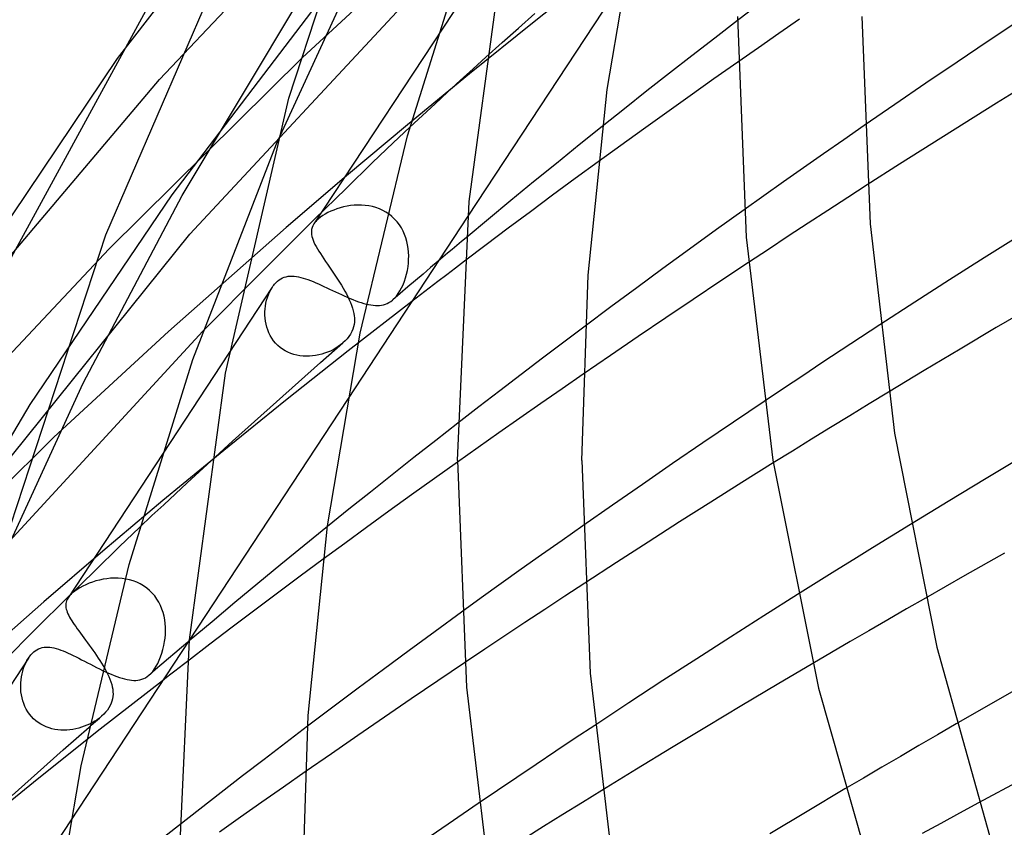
# Model space of a CAD drawing. Header units: millimetres. Extents: x -519 to 519, y -260 to 440.
# Tile 22 of 107: x -377 to -345, y 190 to 216. Entities that reach past the tile are written whole.
import ezdxf

# ---------------------------------------------------------------- set-up
doc = ezdxf.new("R2010")
doc.units = ezdxf.units.MM
doc.layers.add('HIDDEN', color=7, linetype='Continuous')
doc.layers.add('THICK', color=7, linetype='Continuous')

msp = doc.modelspace()

# ---------------------------------------------------------------- linework, layer by layer
at = {"layer": 'HIDDEN'}
for p, q in [((-372.578, 214.026), (-366.015, 220.988)), ((-373.929, 214.71), (-369.505, 220.402)), ((-361.115, 219.281), (-367.614, 209.386)), ((-371.601, 209.053), (-362.543, 218.807)), ((-367.993, 214.731), (-364.402, 218.045)), ((-372.173, 210.322), (-366.765, 217.428)), ((-368.818, 211.961), (-366.187, 217.68)), ((-358.542, 217.466), (-360.593, 215.845)), ((-357.634, 217.295), (-362.666, 209.634)), ((-371.85, 210.299), (-367.984, 216.763)), ((-353.332, 216.436), (-354, 215.926)), ((-360.593, 215.845), (-362.615, 214.215)), ((-361.042, 215.686), (-360.516, 216.157)), ((-352.002, 215.97), (-352.667, 215.509)), ((-361.567, 215.215), (-361.042, 215.686)), ((-362.088, 214.744), (-361.567, 215.215)), ((-352.667, 215.509), (-353.329, 215.048)), ((-353.329, 215.048), (-353.988, 214.587)), ((-374.192, 208.58), (-367.993, 214.731)), ((-377.961, 207.66), (-372.578, 214.026)), ((-362.615, 214.215), (-364.608, 212.575)), ((-364.608, 212.575), (-366.571, 210.927)), ((-365.064, 211.996), (-364.53, 212.496)), ((-358.346, 212.521), (-359.085, 211.927)), ((-349.928, 212.545), (-350.582, 212.091)), ((-350.582, 212.091), (-351.231, 211.638)), ((-365.729, 211.359), (-365.064, 211.996)), ((-359.085, 211.927), (-359.821, 211.331)), ((-351.231, 211.638), (-351.877, 211.185)), ((-366.583, 210.528), (-365.729, 211.359)), ((-359.821, 211.331), (-360.552, 210.735)), ((-358.478, 211.38), (-359.216, 210.84)), ((-351.877, 211.185), (-352.518, 210.734)), ((-366.571, 210.927), (-368.504, 209.27)), ((-359.216, 210.84), (-359.942, 210.305)), ((-367.593, 209.534), (-366.583, 210.528)), ((-360.552, 210.735), (-361.28, 210.138)), ((-352.518, 210.734), (-353.154, 210.284)), ((-349.828, 210.636), (-350.458, 210.23)), ((-376.73, 203.572), (-372.173, 210.322)), ((-375.026, 204.263), (-371.85, 210.299)), ((-359.942, 210.305), (-360.656, 209.775)), ((-353.154, 210.284), (-353.784, 209.835)), ((-350.458, 210.23), (-351.092, 209.819)), ((-366.976, 209.831), (-367.073, 209.791)), ((-366.875, 209.869), (-366.976, 209.831)), ((-366.77, 209.901), (-366.875, 209.869)), ((-366.661, 209.93), (-366.77, 209.901)), ((-366.55, 209.953), (-366.661, 209.93)), ((-366.436, 209.971), (-366.55, 209.953)), ((-366.32, 209.983), (-366.436, 209.971)), ((-366.204, 209.989), (-366.32, 209.983)), ((-366.086, 209.987), (-366.204, 209.989)), ((-365.969, 209.979), (-366.086, 209.987)), ((-365.852, 209.963), (-365.969, 209.979)), ((-365.736, 209.939), (-365.852, 209.963)), ((-365.622, 209.908), (-365.736, 209.939)), ((-365.511, 209.867), (-365.622, 209.908)), ((-365.402, 209.818), (-365.511, 209.867)), ((-361.28, 210.138), (-362.003, 209.539)), ((-368.724, 208.409), (-367.593, 209.534)), ((-367.502, 209.518), (-367.531, 209.489)), ((-367.469, 209.547), (-367.502, 209.518)), ((-367.404, 209.6), (-367.469, 209.547)), ((-367.332, 209.651), (-367.404, 209.6)), ((-367.252, 209.7), (-367.332, 209.651)), ((-367.166, 209.747), (-367.252, 209.7)), ((-367.073, 209.791), (-367.166, 209.747)), ((-365.298, 209.761), (-365.402, 209.818)), ((-365.2, 209.696), (-365.298, 209.761)), ((-365.106, 209.622), (-365.2, 209.696)), ((-365.019, 209.54), (-365.106, 209.622)), ((-364.94, 209.452), (-365.019, 209.54)), ((-362.003, 209.539), (-362.722, 208.939)), ((-360.656, 209.775), (-361.367, 209.244)), ((-351.092, 209.819), (-351.728, 209.404)), ((-372.291, 205.921), (-368.504, 209.27)), ((-367.688, 209.209), (-367.695, 209.155)), ((-367.674, 209.263), (-367.688, 209.209)), ((-367.652, 209.319), (-367.674, 209.263)), ((-367.617, 209.382), (-367.652, 209.319)), ((-367.6, 209.408), (-367.617, 209.382)), ((-367.58, 209.434), (-367.6, 209.408)), ((-367.557, 209.461), (-367.58, 209.434)), ((-367.531, 209.489), (-367.557, 209.461)), ((-364.868, 209.358), (-364.94, 209.452)), ((-364.803, 209.258), (-364.868, 209.358)), ((-364.747, 209.154), (-364.803, 209.258)), ((-361.367, 209.244), (-362.074, 208.713)), ((-351.728, 209.404), (-352.367, 208.985)), ((-378.572, 200.386), (-371.601, 209.053)), ((-367.695, 209.155), (-367.696, 209.099)), ((-367.696, 209.099), (-367.69, 209.042)), ((-367.69, 209.042), (-367.679, 208.983)), ((-367.679, 208.983), (-367.662, 208.922)), ((-367.662, 208.922), (-367.64, 208.859)), ((-364.699, 209.046), (-364.747, 209.154)), ((-364.659, 208.935), (-364.699, 209.046)), ((-364.626, 208.821), (-364.659, 208.935)), ((-352.367, 208.985), (-353.008, 208.564)), ((-380.9, 201.454), (-374.192, 208.58)), ((-367.64, 208.859), (-367.613, 208.794)), ((-367.613, 208.794), (-367.581, 208.726)), ((-367.581, 208.726), (-367.544, 208.656)), ((-367.544, 208.656), (-367.503, 208.583)), ((-367.503, 208.583), (-367.457, 208.507)), ((-364.601, 208.706), (-364.626, 208.821)), ((-364.583, 208.59), (-364.601, 208.706)), ((-364.572, 208.473), (-364.583, 208.59)), ((-362.074, 208.713), (-362.778, 208.18)), ((-353.008, 208.564), (-353.65, 208.139)), ((-369.941, 207.188), (-368.724, 208.409)), ((-367.457, 208.507), (-367.408, 208.428)), ((-367.408, 208.428), (-367.354, 208.346)), ((-367.354, 208.346), (-367.298, 208.261)), ((-367.298, 208.261), (-367.239, 208.174)), ((-364.567, 208.356), (-364.572, 208.473)), ((-364.569, 208.239), (-364.567, 208.356)), ((-367.239, 208.174), (-367.178, 208.084)), ((-367.178, 208.084), (-367.114, 207.992)), ((-367.114, 207.992), (-367.05, 207.898)), ((-364.61, 207.888), (-364.59, 208.011)), ((-364.59, 208.011), (-364.576, 208.124)), ((-364.576, 208.124), (-364.569, 208.239)), ((-363.862, 207.98), (-364.107, 207.772)), ((-363.616, 208.188), (-363.862, 207.98)), ((-368.736, 207.58), (-368.682, 207.616)), ((-368.682, 207.616), (-368.625, 207.645)), ((-368.625, 207.645), (-368.566, 207.669)), ((-368.566, 207.669), (-368.505, 207.686)), ((-368.505, 207.686), (-368.443, 207.698)), ((-368.443, 207.698), (-368.379, 207.704)), ((-368.379, 207.704), (-368.314, 207.705)), ((-368.314, 207.705), (-368.247, 207.701)), ((-368.247, 207.701), (-368.178, 207.693)), ((-368.178, 207.693), (-368.107, 207.68)), ((-368.107, 207.68), (-368.035, 207.663)), ((-368.035, 207.663), (-367.96, 207.642)), ((-367.96, 207.642), (-367.884, 207.618)), ((-367.884, 207.618), (-367.805, 207.591)), ((-367.05, 207.898), (-366.985, 207.803)), ((-366.985, 207.803), (-366.92, 207.706)), ((-366.92, 207.706), (-366.856, 207.609)), ((-364.707, 207.537), (-364.669, 207.65)), ((-364.669, 207.65), (-364.636, 207.768)), ((-364.636, 207.768), (-364.61, 207.888)), ((-364.107, 207.772), (-364.351, 207.564)), ((-368.954, 207.346), (-375.514, 197.359)), ((-369.001, 207.268), (-368.956, 207.343)), ((-368.956, 207.343), (-368.931, 207.381)), ((-368.931, 207.381), (-368.904, 207.417)), ((-368.904, 207.417), (-368.876, 207.45)), ((-368.876, 207.45), (-368.848, 207.482)), ((-368.848, 207.482), (-368.819, 207.512)), ((-368.819, 207.512), (-368.788, 207.539)), ((-368.788, 207.539), (-368.736, 207.58)), ((-367.805, 207.591), (-367.725, 207.56)), ((-367.725, 207.56), (-367.642, 207.527)), ((-367.642, 207.527), (-367.558, 207.491)), ((-367.558, 207.491), (-367.471, 207.453)), ((-367.471, 207.453), (-367.384, 207.413)), ((-367.384, 207.413), (-367.294, 207.372)), ((-367.294, 207.372), (-367.203, 207.329)), ((-367.203, 207.329), (-367.11, 207.285)), ((-366.856, 207.609), (-366.793, 207.512)), ((-366.793, 207.512), (-366.733, 207.416)), ((-366.733, 207.416), (-366.674, 207.319)), ((-366.674, 207.319), (-366.619, 207.224)), ((-364.849, 207.228), (-364.798, 207.323)), ((-364.596, 207.355), (-364.839, 207.147)), ((-364.798, 207.323), (-364.75, 207.427)), ((-364.75, 207.427), (-364.707, 207.537)), ((-364.351, 207.564), (-364.596, 207.355)), ((-369.135, 206.928), (-369.109, 207.017)), ((-369.109, 207.017), (-369.078, 207.105)), ((-369.078, 207.105), (-369.042, 207.188)), ((-369.042, 207.188), (-369.001, 207.268)), ((-367.11, 207.285), (-367.016, 207.241)), ((-367.016, 207.241), (-366.922, 207.196)), ((-366.922, 207.196), (-366.827, 207.152)), ((-366.827, 207.152), (-366.732, 207.108)), ((-366.732, 207.108), (-366.637, 207.065)), ((-366.637, 207.065), (-366.543, 207.024)), ((-366.619, 207.224), (-366.568, 207.13)), ((-366.568, 207.13), (-366.52, 207.037)), ((-366.543, 207.024), (-366.451, 206.985)), ((-366.52, 207.037), (-366.476, 206.945)), ((-366.451, 206.985), (-366.359, 206.948)), ((-365.087, 206.935), (-365.024, 206.993)), ((-364.839, 207.147), (-365.083, 206.938)), ((-365.024, 206.993), (-364.963, 207.062)), ((-364.963, 207.062), (-364.905, 207.14)), ((-364.905, 207.14), (-364.849, 207.228)), ((-369.183, 206.647), (-369.172, 206.742)), ((-369.172, 206.742), (-369.156, 206.836)), ((-369.156, 206.836), (-369.135, 206.928)), ((-364.471, 206.885), (-366.512, 205.298)), ((-366.476, 206.945), (-366.437, 206.854)), ((-366.437, 206.854), (-366.402, 206.765)), ((-366.402, 206.765), (-366.372, 206.676)), ((-366.372, 206.676), (-366.348, 206.589)), ((-366.359, 206.948), (-366.27, 206.913)), ((-366.27, 206.913), (-366.182, 206.882)), ((-366.182, 206.882), (-366.097, 206.853)), ((-366.097, 206.853), (-366.015, 206.828)), ((-366.015, 206.828), (-365.935, 206.807)), ((-365.935, 206.807), (-365.857, 206.789)), ((-365.857, 206.789), (-365.781, 206.776)), ((-365.781, 206.776), (-365.708, 206.766)), ((-365.708, 206.766), (-365.638, 206.76)), ((-365.638, 206.76), (-365.569, 206.759)), ((-365.569, 206.759), (-365.503, 206.763)), ((-365.503, 206.763), (-365.439, 206.771)), ((-365.439, 206.771), (-365.377, 206.784)), ((-365.377, 206.784), (-365.317, 206.801)), ((-365.317, 206.801), (-365.259, 206.825)), ((-365.259, 206.825), (-365.201, 206.855)), ((-365.201, 206.855), (-365.143, 206.891)), ((-365.143, 206.891), (-365.087, 206.935)), ((-369.189, 206.551), (-369.183, 206.647)), ((-369.189, 206.453), (-369.189, 206.551)), ((-369.184, 206.355), (-369.189, 206.453)), ((-369.172, 206.258), (-369.184, 206.355)), ((-366.348, 206.589), (-366.33, 206.504)), ((-366.33, 206.504), (-366.319, 206.432)), ((-366.319, 206.432), (-366.313, 206.362)), ((-366.313, 206.362), (-366.311, 206.292)), ((-369.154, 206.161), (-369.172, 206.258)), ((-369.13, 206.065), (-369.154, 206.161)), ((-369.099, 205.971), (-369.13, 206.065)), ((-366.34, 206.072), (-366.364, 205.996)), ((-366.324, 206.147), (-366.34, 206.072)), ((-366.314, 206.22), (-366.324, 206.147)), ((-366.311, 206.292), (-366.314, 206.22)), ((-358.895, 206.098), (-359.585, 205.58)), ((-349.425, 206.132), (-350.044, 205.727)), ((-380.255, 196.088), (-371.181, 205.932)), ((-375.977, 202.519), (-372.291, 205.921)), ((-369.062, 205.88), (-369.099, 205.971)), ((-369.019, 205.791), (-369.062, 205.88)), ((-368.968, 205.706), (-369.019, 205.791)), ((-366.487, 205.766), (-366.544, 205.692)), ((-366.438, 205.841), (-366.487, 205.766)), ((-366.396, 205.919), (-366.438, 205.841)), ((-366.364, 205.996), (-366.396, 205.919)), ((-350.044, 205.727), (-350.664, 205.319)), ((-368.911, 205.624), (-368.968, 205.706)), ((-368.848, 205.548), (-368.911, 205.624)), ((-368.778, 205.476), (-368.848, 205.548)), ((-368.703, 205.411), (-368.778, 205.476)), ((-368.622, 205.351), (-368.703, 205.411)), ((-367.4, 204.924), (-366.682, 205.553)), ((-366.835, 205.436), (-366.915, 205.385)), ((-366.76, 205.49), (-366.835, 205.436)), ((-366.689, 205.547), (-366.76, 205.49)), ((-366.609, 205.622), (-366.682, 205.554)), ((-366.544, 205.692), (-366.609, 205.622)), ((-359.585, 205.58), (-360.272, 205.06)), ((-368.537, 205.299), (-368.622, 205.351)), ((-368.448, 205.253), (-368.537, 205.299)), ((-366.512, 205.298), (-368.525, 203.701)), ((-368.355, 205.214), (-368.448, 205.253)), ((-368.26, 205.183), (-368.355, 205.214)), ((-368.162, 205.158), (-368.26, 205.183)), ((-368.063, 205.14), (-368.162, 205.158)), ((-367.963, 205.129), (-368.063, 205.14)), ((-367.862, 205.125), (-367.963, 205.129)), ((-367.761, 205.127), (-367.862, 205.125)), ((-367.66, 205.135), (-367.761, 205.127)), ((-367.56, 205.149), (-367.66, 205.135)), ((-367.461, 205.168), (-367.56, 205.149)), ((-367.364, 205.192), (-367.461, 205.168)), ((-367.269, 205.222), (-367.364, 205.192)), ((-367.176, 205.256), (-367.269, 205.222)), ((-367.086, 205.295), (-367.176, 205.256)), ((-366.999, 205.338), (-367.086, 205.295)), ((-366.915, 205.385), (-366.999, 205.338)), ((-350.664, 205.319), (-351.284, 204.91)), ((-368.113, 204.293), (-367.4, 204.924)), ((-360.272, 205.06), (-360.957, 204.54)), ((-351.284, 204.91), (-351.904, 204.498)), ((-360.957, 204.54), (-361.638, 204.018)), ((-358.957, 204.55), (-359.64, 204.078)), ((-351.904, 204.498), (-352.524, 204.085)), ((-377.695, 198.434), (-375.026, 204.263)), ((-368.822, 203.661), (-368.113, 204.293)), ((-361.638, 204.018), (-362.317, 203.495)), ((-359.64, 204.078), (-360.321, 203.605)), ((-352.524, 204.085), (-353.144, 203.67)), ((-349.147, 203.97), (-349.768, 203.592)), ((-380.654, 196.979), (-376.73, 203.572)), ((-366.539, 203.737), (-371.616, 196.008)), ((-368.525, 203.701), (-370.51, 202.096)), ((-369.526, 203.028), (-368.822, 203.661)), ((-360.321, 203.605), (-360.997, 203.133)), ((-349.768, 203.592), (-350.388, 203.214)), ((-362.317, 203.495), (-362.992, 202.972)), ((-350.388, 203.214), (-351.006, 202.835)), ((-370.226, 202.394), (-369.526, 203.028)), ((-360.997, 203.133), (-361.67, 202.662)), ((-361.67, 202.662), (-362.338, 202.191)), ((-351.006, 202.835), (-351.622, 202.455)), ((-382.369, 196.172), (-375.977, 202.519)), ((-370.922, 201.759), (-370.226, 202.394)), ((-351.622, 202.455), (-352.236, 202.074)), ((-370.51, 202.096), (-372.468, 200.483)), ((-362.338, 202.191), (-363, 201.721)), ((-352.236, 202.074), (-352.849, 201.693)), ((-372.468, 200.483), (-374.397, 198.861)), ((-348.44, 199.716), (-349.049, 199.342)), ((-373.863, 199.002), (-373.22, 199.62)), ((-367.183, 199.646), (-367.933, 199.037)), ((-358.975, 199.67), (-359.639, 199.203)), ((-359.639, 199.203), (-360.297, 198.737)), ((-349.049, 199.342), (-349.656, 198.967)), ((-374.397, 198.861), (-376.298, 197.23)), ((-374.646, 198.238), (-373.863, 199.002)), ((-367.933, 199.037), (-368.678, 198.426)), ((-349.656, 198.967), (-350.262, 198.592)), ((-367.318, 198.595), (-368.054, 198.049)), ((-360.297, 198.737), (-360.95, 198.273)), ((-350.262, 198.592), (-350.866, 198.216)), ((-375.546, 197.352), (-374.646, 198.238)), ((-368.678, 198.426), (-369.42, 197.814)), ((-360.95, 198.273), (-361.597, 197.811)), ((-350.866, 198.216), (-351.468, 197.839)), ((-374.843, 197.822), (-374.947, 197.778)), ((-374.735, 197.862), (-374.843, 197.822)), ((-374.623, 197.897), (-374.735, 197.862)), ((-374.508, 197.927), (-374.623, 197.897)), ((-374.39, 197.952), (-374.508, 197.927)), ((-374.269, 197.971), (-374.39, 197.952)), ((-374.148, 197.984), (-374.269, 197.971)), ((-374.025, 197.989), (-374.148, 197.984)), ((-373.902, 197.987), (-374.025, 197.989)), ((-373.779, 197.978), (-373.902, 197.987)), ((-373.657, 197.96), (-373.779, 197.978)), ((-373.537, 197.934), (-373.657, 197.96)), ((-373.419, 197.899), (-373.537, 197.934)), ((-373.304, 197.855), (-373.419, 197.899)), ((-373.194, 197.802), (-373.304, 197.855)), ((-373.088, 197.741), (-373.194, 197.802)), ((-369.42, 197.814), (-370.157, 197.201)), ((-368.054, 198.049), (-368.785, 197.504)), ((-361.597, 197.811), (-362.237, 197.351)), ((-358.911, 197.826), (-359.551, 197.407)), ((-351.468, 197.839), (-352.069, 197.462)), ((-375.403, 197.489), (-375.432, 197.46)), ((-375.371, 197.518), (-375.403, 197.489)), ((-375.302, 197.574), (-375.371, 197.518)), ((-375.224, 197.628), (-375.302, 197.574)), ((-375.139, 197.68), (-375.224, 197.628)), ((-375.046, 197.731), (-375.139, 197.68)), ((-374.947, 197.778), (-375.046, 197.731)), ((-372.988, 197.67), (-373.088, 197.741)), ((-372.895, 197.592), (-372.988, 197.67)), ((-372.808, 197.506), (-372.895, 197.592)), ((-372.73, 197.414), (-372.808, 197.506)), ((-368.785, 197.504), (-369.513, 196.957)), ((-380.179, 193.798), (-376.298, 197.23)), ((-376.54, 196.364), (-375.546, 197.352)), ((-375.586, 197.172), (-375.589, 197.128)), ((-375.578, 197.216), (-375.586, 197.172)), ((-375.565, 197.259), (-375.578, 197.216)), ((-375.546, 197.304), (-375.565, 197.259)), ((-375.517, 197.355), (-375.546, 197.304)), ((-375.5, 197.38), (-375.517, 197.355)), ((-375.48, 197.406), (-375.5, 197.38)), ((-375.458, 197.432), (-375.48, 197.406)), ((-375.432, 197.46), (-375.458, 197.432)), ((-372.66, 197.315), (-372.73, 197.414)), ((-372.598, 197.212), (-372.66, 197.315)), ((-372.544, 197.104), (-372.598, 197.212)), ((-370.157, 197.201), (-370.89, 196.587)), ((-362.237, 197.351), (-362.87, 196.893)), ((-359.551, 197.407), (-360.192, 196.984)), ((-347.955, 197.347), (-348.563, 196.998)), ((-375.589, 197.128), (-375.588, 197.083)), ((-375.588, 197.083), (-375.583, 197.037)), ((-375.583, 197.037), (-375.573, 196.99)), ((-375.573, 196.99), (-375.559, 196.942)), ((-375.559, 196.942), (-375.541, 196.892)), ((-375.541, 196.892), (-375.52, 196.841)), ((-372.499, 196.993), (-372.544, 197.104)), ((-372.461, 196.879), (-372.499, 196.993)), ((-372.432, 196.764), (-372.461, 196.879)), ((-369.513, 196.957), (-370.237, 196.409)), ((-360.192, 196.984), (-360.835, 196.559)), ((-348.563, 196.998), (-349.169, 196.647)), ((-375.52, 196.841), (-375.495, 196.788)), ((-375.495, 196.788), (-375.466, 196.733)), ((-375.466, 196.733), (-375.434, 196.677)), ((-375.434, 196.677), (-375.398, 196.618)), ((-375.398, 196.618), (-375.359, 196.557)), ((-375.359, 196.557), (-375.317, 196.493)), ((-372.41, 196.647), (-372.432, 196.764)), ((-372.394, 196.529), (-372.41, 196.647)), ((-370.89, 196.587), (-371.62, 195.971)), ((-360.835, 196.559), (-361.479, 196.131)), ((-349.169, 196.647), (-349.774, 196.296)), ((-377.606, 195.297), (-376.54, 196.364)), ((-375.317, 196.493), (-375.272, 196.428)), ((-375.272, 196.428), (-375.225, 196.36)), ((-375.225, 196.36), (-375.175, 196.29)), ((-375.175, 196.29), (-375.122, 196.219)), ((-372.386, 196.411), (-372.394, 196.529)), ((-372.388, 196.176), (-372.384, 196.294)), ((-372.384, 196.294), (-372.386, 196.411)), ((-370.237, 196.409), (-370.958, 195.86)), ((-349.774, 196.296), (-350.377, 195.945)), ((-375.122, 196.219), (-375.068, 196.145)), ((-375.068, 196.145), (-375.012, 196.068)), ((-375.012, 196.068), (-374.954, 195.99)), ((-374.954, 195.99), (-374.895, 195.911)), ((-374.895, 195.911), (-374.836, 195.83)), ((-372.437, 195.818), (-372.413, 195.946)), ((-372.413, 195.946), (-372.398, 196.06)), ((-372.398, 196.06), (-372.388, 196.176)), ((-371.666, 195.932), (-371.875, 195.755)), ((-361.479, 196.131), (-362.124, 195.7)), ((-350.377, 195.945), (-350.979, 195.593)), ((-376.653, 195.585), (-376.622, 195.613)), ((-376.622, 195.613), (-376.572, 195.653)), ((-376.572, 195.653), (-376.519, 195.687)), ((-376.519, 195.687), (-376.464, 195.715)), ((-376.464, 195.715), (-376.407, 195.738)), ((-376.407, 195.738), (-376.349, 195.754)), ((-376.349, 195.754), (-376.289, 195.764)), ((-376.289, 195.764), (-376.228, 195.769)), ((-376.228, 195.769), (-376.166, 195.769)), ((-376.166, 195.769), (-376.102, 195.764)), ((-376.102, 195.764), (-376.037, 195.755)), ((-376.037, 195.755), (-375.969, 195.741)), ((-375.969, 195.741), (-375.9, 195.722)), ((-375.9, 195.722), (-375.828, 195.7)), ((-375.828, 195.7), (-375.754, 195.675)), ((-375.754, 195.675), (-375.678, 195.645)), ((-375.678, 195.645), (-375.599, 195.613)), ((-375.599, 195.613), (-375.518, 195.577)), ((-374.836, 195.83), (-374.776, 195.749)), ((-374.776, 195.749), (-374.717, 195.666)), ((-374.717, 195.666), (-374.659, 195.583)), ((-372.501, 195.573), (-372.466, 195.693)), ((-372.466, 195.693), (-372.437, 195.818)), ((-371.875, 195.755), (-372.083, 195.577)), ((-370.958, 195.86), (-371.677, 195.31)), ((-362.124, 195.7), (-362.77, 195.267)), ((-350.979, 195.593), (-351.58, 195.24)), ((-376.789, 195.418), (-383.418, 185.326)), ((-376.879, 195.257), (-376.838, 195.337)), ((-376.838, 195.337), (-376.793, 195.413)), ((-376.793, 195.413), (-376.766, 195.451)), ((-376.766, 195.451), (-376.739, 195.488)), ((-376.739, 195.488), (-376.711, 195.523)), ((-376.711, 195.523), (-376.682, 195.555)), ((-376.682, 195.555), (-376.653, 195.585)), ((-375.518, 195.577), (-375.434, 195.538)), ((-375.434, 195.538), (-375.349, 195.497)), ((-375.349, 195.497), (-375.261, 195.454)), ((-375.261, 195.454), (-375.172, 195.409)), ((-375.172, 195.409), (-375.08, 195.363)), ((-375.08, 195.363), (-374.987, 195.315)), ((-374.987, 195.315), (-374.892, 195.266)), ((-374.659, 195.583), (-374.601, 195.501)), ((-374.601, 195.501), (-374.546, 195.418)), ((-374.546, 195.418), (-374.491, 195.335)), ((-374.491, 195.335), (-374.439, 195.253)), ((-372.633, 195.247), (-372.585, 195.349)), ((-372.585, 195.349), (-372.541, 195.458)), ((-372.541, 195.458), (-372.501, 195.573)), ((-372.292, 195.4), (-372.5, 195.222)), ((-372.083, 195.577), (-372.292, 195.4)), ((-376.997, 194.906), (-376.975, 194.997)), ((-376.975, 194.997), (-376.947, 195.087)), ((-376.947, 195.087), (-376.915, 195.173)), ((-376.915, 195.173), (-376.879, 195.257)), ((-374.892, 195.266), (-374.796, 195.216)), ((-374.796, 195.216), (-374.7, 195.167)), ((-374.7, 195.167), (-374.603, 195.118)), ((-374.603, 195.118), (-374.506, 195.069)), ((-374.506, 195.069), (-374.409, 195.022)), ((-374.439, 195.253), (-374.39, 195.172)), ((-374.409, 195.022), (-374.314, 194.977)), ((-374.314, 194.977), (-374.22, 194.935)), ((-372.708, 195.044), (-372.915, 194.866)), ((-372.856, 194.922), (-372.797, 194.99)), ((-372.797, 194.99), (-372.74, 195.066)), ((-372.74, 195.066), (-372.685, 195.152)), ((-372.5, 195.222), (-372.708, 195.044)), ((-372.685, 195.152), (-372.633, 195.247)), ((-377.037, 194.623), (-377.028, 194.719)), ((-377.028, 194.719), (-377.015, 194.813)), ((-377.015, 194.813), (-376.997, 194.906)), ((-372.482, 194.689), (-374.483, 193.127)), ((-374.22, 194.935), (-374.127, 194.894)), ((-374.127, 194.894), (-374.036, 194.857)), ((-374.036, 194.857), (-373.949, 194.824)), ((-373.949, 194.824), (-373.863, 194.794)), ((-373.863, 194.794), (-373.78, 194.767)), ((-373.78, 194.767), (-373.7, 194.745)), ((-373.7, 194.745), (-373.622, 194.727)), ((-373.622, 194.727), (-373.547, 194.713)), ((-373.547, 194.713), (-373.474, 194.704)), ((-373.474, 194.704), (-373.404, 194.7)), ((-373.404, 194.7), (-373.336, 194.7)), ((-373.336, 194.7), (-373.271, 194.706)), ((-373.271, 194.706), (-373.207, 194.717)), ((-373.207, 194.717), (-373.146, 194.734)), ((-373.146, 194.734), (-373.086, 194.757)), ((-373.086, 194.757), (-373.028, 194.786)), ((-373.028, 194.786), (-372.972, 194.822)), ((-372.972, 194.822), (-372.917, 194.865)), ((-372.917, 194.865), (-372.856, 194.922)), ((-377.04, 194.526), (-377.037, 194.623)), ((-377.038, 194.428), (-377.04, 194.526)), ((-377.03, 194.331), (-377.038, 194.428)), ((-377.017, 194.235), (-377.03, 194.331)), ((-376.997, 194.139), (-377.017, 194.235)), ((-376.972, 194.045), (-376.997, 194.139)), ((-376.941, 193.953), (-376.972, 194.045)), ((-376.904, 193.863), (-376.941, 193.953)), ((-376.86, 193.776), (-376.904, 193.863)), ((-376.81, 193.692), (-376.86, 193.776)), ((-376.754, 193.612), (-376.81, 193.692)), ((-376.693, 193.537), (-376.754, 193.612)), ((-376.626, 193.467), (-376.693, 193.537)), ((-376.553, 193.402), (-376.626, 193.467)), ((-376.475, 193.343), (-376.553, 193.402)), ((-374.66, 193.384), (-374.74, 193.338)), ((-374.584, 193.434), (-374.66, 193.384)), ((-374.511, 193.487), (-374.584, 193.434)), ((-374.442, 193.543), (-374.511, 193.487)), ((-376.394, 193.29), (-376.475, 193.343)), ((-374.483, 193.127), (-376.457, 191.556)), ((-376.309, 193.244), (-376.394, 193.29)), ((-376.22, 193.204), (-376.309, 193.244)), ((-376.129, 193.17), (-376.22, 193.204)), ((-376.036, 193.143), (-376.129, 193.17)), ((-375.941, 193.123), (-376.036, 193.143)), ((-375.845, 193.108), (-375.941, 193.123)), ((-375.749, 193.1), (-375.845, 193.108)), ((-375.652, 193.097), (-375.749, 193.1)), ((-375.671, 192.463), (-374.839, 193.197)), ((-375.555, 193.1), (-375.652, 193.097)), ((-375.459, 193.108), (-375.555, 193.1)), ((-375.363, 193.122), (-375.459, 193.108)), ((-375.268, 193.14), (-375.363, 193.122)), ((-375.175, 193.163), (-375.268, 193.14)), ((-375.084, 193.19), (-375.175, 193.163)), ((-374.995, 193.221), (-375.084, 193.19)), ((-374.908, 193.256), (-374.995, 193.221)), ((-374.823, 193.295), (-374.908, 193.256)), ((-374.74, 193.338), (-374.823, 193.295)), ((-367.819, 193.223), (-368.518, 192.691)), ((-358.587, 193.252), (-359.214, 192.836)), ((-346.971, 193.298), (-347.57, 192.95)), ((-359.214, 192.836), (-359.84, 192.418)), ((-347.57, 192.95), (-348.168, 192.603)), ((-376.497, 191.729), (-375.671, 192.463)), ((-368.518, 192.691), (-369.214, 192.159)), ((-348.168, 192.603), (-348.765, 192.254)), ((-369.214, 192.159), (-369.906, 191.625)), ((-359.84, 192.418), (-360.466, 191.998)), ((-348.765, 192.254), (-349.36, 191.905)), ((-360.466, 191.998), (-361.091, 191.578)), ((-349.36, 191.905), (-349.953, 191.555)), ((-376.457, 191.556), (-378.406, 189.976)), ((-377.318, 190.992), (-376.497, 191.729)), ((-369.906, 191.625), (-370.596, 191.09)), ((-367.9, 191.753), (-368.595, 191.267)), ((-361.091, 191.578), (-361.715, 191.156)), ((-349.953, 191.555), (-350.546, 191.205)), ((-368.595, 191.267), (-369.285, 190.782)), ((-361.715, 191.156), (-362.337, 190.733)), ((-358.359, 191.156), (-358.985, 190.769)), ((-370.596, 191.09), (-371.283, 190.554)), ((-371.283, 190.554), (-371.966, 190.017)), ((-369.285, 190.782), (-369.971, 190.298)), ((-358.985, 190.769), (-359.609, 190.382)), ((-346.254, 190.757), (-346.859, 190.428)), ((-369.971, 190.298), (-370.65, 189.815)), ((-359.609, 190.382), (-360.232, 189.994)), ((-346.859, 190.428), (-347.461, 190.099)), ((-375.442, 190.183), (-380.564, 182.385)), ((-360.232, 189.994), (-360.852, 189.605)), ((-347.461, 190.099), (-348.059, 189.77))]:
    msp.add_line(p, q, dxfattribs=at)
at = {"layer": 'THICK'}
for p, q in [((-368.423, 213.428), (-365.428, 222.568)), ((-358.193, 213.711), (-357.158, 219.788)), ((-374.301, 209.037), (-370.074, 218.837)), ((-364.609, 212.212), (-362.586, 218.685)), ((-362.625, 210.104), (-361.482, 218.499)), ((-378.867, 205.513), (-373.02, 216.236)), ((-354, 215.926), (-354.733, 215.361)), ((-354, 216.061), (-353.718, 208.953)), ((-350, 216.061), (-349.74, 209.388)), ((-344.929, 215.939), (-345.937, 215.265)), ((-354.733, 215.361), (-355.463, 214.795)), ((-345.937, 215.265), (-346.942, 214.588)), ((-381.708, 203.127), (-373.929, 214.71)), ((-362.499, 214.37), (-362.088, 214.744)), ((-355.463, 214.795), (-356.189, 214.228)), ((-353.988, 214.587), (-354.756, 214.047)), ((-346.942, 214.588), (-347.943, 213.908)), ((-362.909, 213.996), (-362.499, 214.37)), ((-363.316, 213.622), (-362.909, 213.996)), ((-356.189, 214.228), (-356.912, 213.66)), ((-354.756, 214.047), (-355.517, 213.508)), ((-358.8, 207.731), (-358.193, 213.711)), ((-356.912, 213.66), (-357.631, 213.091)), ((-347.943, 213.908), (-348.938, 213.227)), ((-344.626, 213.913), (-345.673, 213.264)), ((-370.451, 204.581), (-368.423, 213.428)), ((-363.722, 213.247), (-363.316, 213.622)), ((-355.517, 213.508), (-356.271, 212.971)), ((-364.127, 212.872), (-363.722, 213.247)), ((-357.631, 213.091), (-358.346, 212.521)), ((-348.938, 213.227), (-349.928, 212.545)), ((-345.673, 213.264), (-346.716, 212.612)), ((-364.53, 212.496), (-364.127, 212.872)), ((-356.271, 212.971), (-357.016, 212.437)), ((-357.016, 212.437), (-357.752, 211.907)), ((-346.716, 212.612), (-347.753, 211.959)), ((-366.129, 205.871), (-364.609, 212.212)), ((-371.503, 205.023), (-368.818, 211.961)), ((-357.752, 211.907), (-358.478, 211.38)), ((-347.753, 211.959), (-348.787, 211.303)), ((-348.787, 211.303), (-349.828, 210.636)), ((-363, 201.771), (-362.625, 210.104)), ((-353.784, 209.835), (-354.669, 209.201)), ((-362.666, 209.634), (-366.539, 203.737)), ((-354.669, 209.201), (-355.54, 208.571)), ((-349.74, 209.388), (-348.952, 202.654)), ((-377.353, 199.702), (-374.301, 209.037)), ((-362.722, 208.939), (-362.872, 208.814)), ((-353.718, 208.953), (-352.864, 201.785)), ((-344.961, 208.991), (-346.073, 208.288)), ((-363.17, 208.564), (-363.319, 208.438)), ((-363.021, 208.689), (-363.17, 208.564)), ((-362.872, 208.814), (-363.021, 208.689)), ((-355.54, 208.571), (-356.398, 207.947)), ((-363.467, 208.313), (-363.616, 208.188)), ((-363.319, 208.438), (-363.467, 208.313)), ((-346.073, 208.288), (-347.184, 207.58)), ((-363.062, 207.965), (-363.345, 207.749)), ((-362.778, 208.18), (-363.062, 207.965)), ((-356.398, 207.947), (-357.24, 207.328)), ((-353.65, 208.139), (-354.535, 207.55)), ((-363.345, 207.749), (-363.627, 207.533)), ((-359, 201.772), (-358.8, 207.731)), ((-363.909, 207.318), (-364.19, 207.102)), ((-363.627, 207.533), (-363.909, 207.318)), ((-357.24, 207.328), (-358.069, 206.714)), ((-354.535, 207.55), (-355.422, 206.956)), ((-347.184, 207.58), (-348.302, 206.861)), ((-370.35, 206.774), (-370.145, 206.982)), ((-370.145, 206.982), (-369.941, 207.188)), ((-364.19, 207.102), (-364.471, 206.885)), ((-370.557, 206.566), (-370.35, 206.774)), ((-358.069, 206.714), (-358.895, 206.098)), ((-355.422, 206.956), (-356.308, 206.358)), ((-348.302, 206.861), (-349.425, 206.132)), ((-344.514, 206.737), (-345.681, 206.049)), ((-370.973, 206.144), (-370.764, 206.355)), ((-370.764, 206.355), (-370.557, 206.566)), ((-356.308, 206.358), (-357.193, 205.758)), ((-371.181, 205.932), (-370.973, 206.144)), ((-345.681, 206.049), (-346.842, 205.358)), ((-367.18, 199.671), (-366.129, 205.871)), ((-357.193, 205.758), (-358.077, 205.155)), ((-358.077, 205.155), (-358.957, 204.55)), ((-346.842, 205.358), (-347.997, 204.665)), ((-373.556, 198.423), (-371.503, 205.023)), ((-371.617, 195.999), (-370.451, 204.581)), ((-347.997, 204.665), (-349.147, 203.97)), ((-353.144, 203.67), (-354.129, 203.007)), ((-362.992, 202.972), (-363.699, 202.42)), ((-354.129, 203.007), (-355.11, 202.341)), ((-348.952, 202.654), (-347.594, 195.764)), ((-363.699, 202.42), (-364.403, 201.867)), ((-355.11, 202.341), (-356.086, 201.673)), ((-344.775, 201.933), (-346.003, 201.197)), ((-371.304, 201.407), (-370.922, 201.759)), ((-364.403, 201.867), (-365.103, 201.314)), ((-363, 201.721), (-363.743, 201.192)), ((-363, 201.771), (-362.711, 194.485)), ((-359, 201.772), (-358.734, 194.932)), ((-356.086, 201.673), (-357.057, 201.005)), ((-352.849, 201.693), (-353.858, 201.062)), ((-352.864, 201.785), (-351.393, 194.453)), ((-371.685, 201.056), (-371.304, 201.407)), ((-365.103, 201.314), (-365.8, 200.759)), ((-372.064, 200.703), (-371.685, 201.056)), ((-363.743, 201.192), (-364.477, 200.665)), ((-357.057, 201.005), (-358.02, 200.337)), ((-353.858, 201.062), (-354.861, 200.43)), ((-346.003, 201.197), (-347.225, 200.458)), ((-372.443, 200.351), (-372.064, 200.703)), ((-365.8, 200.759), (-366.493, 200.203)), ((-364.477, 200.665), (-365.203, 200.142)), ((-372.819, 199.998), (-372.443, 200.351)), ((-358.02, 200.337), (-358.975, 199.67)), ((-354.861, 200.43), (-355.861, 199.795)), ((-347.225, 200.458), (-348.44, 199.716)), ((-366.493, 200.203), (-367.183, 199.646)), ((-365.203, 200.142), (-365.919, 199.622)), ((-373.22, 199.62), (-372.819, 199.998)), ((-355.861, 199.795), (-356.869, 199.15)), ((-367.796, 193.566), (-367.18, 199.671)), ((-365.919, 199.622), (-366.624, 199.106)), ((-366.624, 199.106), (-367.318, 198.595)), ((-356.869, 199.15), (-357.886, 198.493)), ((-345.419, 198.792), (-346.69, 198.071)), ((-357.886, 198.493), (-358.911, 197.826)), ((-375.099, 191.955), (-373.556, 198.423)), ((-346.69, 198.071), (-347.955, 197.347)), ((-352.069, 197.462), (-353.148, 196.78)), ((-362.87, 196.893), (-363.721, 196.275)), ((-353.148, 196.78), (-354.226, 196.094)), ((-363.721, 196.275), (-364.557, 195.661)), ((-371.616, 196.008), (-375.442, 190.183)), ((-372, 187.482), (-371.617, 195.999)), ((-371.658, 195.939), (-371.666, 195.932)), ((-371.65, 195.945), (-371.658, 195.939)), ((-371.643, 195.952), (-371.65, 195.945)), ((-371.635, 195.958), (-371.643, 195.952)), ((-371.627, 195.965), (-371.635, 195.958)), ((-371.62, 195.971), (-371.627, 195.965)), ((-354.226, 196.094), (-355.31, 195.396)), ((-364.557, 195.661), (-365.379, 195.054)), ((-347.594, 195.764), (-345.626, 188.727)), ((-371.677, 195.31), (-371.811, 195.207)), ((-355.31, 195.396), (-356.399, 194.69)), ((-374.39, 195.172), (-374.338, 195.083)), ((-374.338, 195.083), (-374.29, 194.995)), ((-374.29, 194.995), (-374.246, 194.907)), ((-372.08, 195), (-372.214, 194.897)), ((-371.946, 195.104), (-372.08, 195)), ((-371.811, 195.207), (-371.946, 195.104)), ((-365.379, 195.054), (-366.196, 194.445)), ((-362.77, 195.267), (-363.631, 194.686)), ((-351.58, 195.24), (-352.723, 194.565)), ((-374.246, 194.907), (-374.206, 194.821)), ((-374.206, 194.821), (-374.171, 194.736)), ((-374.171, 194.736), (-374.14, 194.653)), ((-374.14, 194.653), (-374.115, 194.571)), ((-372.348, 194.793), (-372.482, 194.689)), ((-372.214, 194.897), (-372.348, 194.793)), ((-363.631, 194.686), (-364.491, 194.102)), ((-358.734, 194.932), (-357.927, 188.031)), ((-356.399, 194.69), (-357.492, 193.974)), ((-344.312, 194.822), (-345.645, 194.061)), ((-374.115, 194.571), (-374.095, 194.49)), ((-374.095, 194.49), (-374.081, 194.412)), ((-374.081, 194.412), (-374.073, 194.335)), ((-374.073, 194.335), (-374.071, 194.259)), ((-366.196, 194.445), (-367.01, 193.835)), ((-362.711, 194.485), (-361.835, 187.138)), ((-352.723, 194.565), (-353.86, 193.887)), ((-351.393, 194.453), (-349.264, 186.978)), ((-374.105, 194.035), (-374.13, 193.961)), ((-374.087, 194.109), (-374.105, 194.035)), ((-374.076, 194.184), (-374.087, 194.109)), ((-374.071, 194.259), (-374.076, 194.184)), ((-364.491, 194.102), (-365.348, 193.517)), ((-345.645, 194.061), (-346.971, 193.298)), ((-374.253, 193.745), (-374.309, 193.676)), ((-374.205, 193.816), (-374.253, 193.745)), ((-374.164, 193.888), (-374.205, 193.816)), ((-374.13, 193.961), (-374.164, 193.888)), ((-367.01, 193.835), (-367.819, 193.223)), ((-357.492, 193.974), (-358.587, 193.252)), ((-353.86, 193.887), (-354.993, 193.208)), ((-374.706, 193.313), (-374.639, 193.372)), ((-374.639, 193.372), (-374.572, 193.43)), ((-374.572, 193.43), (-374.505, 193.488)), ((-374.505, 193.488), (-374.439, 193.547)), ((-374.372, 193.608), (-374.442, 193.543)), ((-374.309, 193.676), (-374.372, 193.608)), ((-368, 187.482), (-367.796, 193.566)), ((-365.348, 193.517), (-366.203, 192.929)), ((-374.839, 193.197), (-374.772, 193.255)), ((-374.772, 193.255), (-374.706, 193.313)), ((-354.993, 193.208), (-356.12, 192.526)), ((-366.203, 192.929), (-367.054, 192.341)), ((-356.12, 192.526), (-357.242, 191.842)), ((-367.054, 192.341), (-367.9, 191.753)), ((-376.167, 185.63), (-375.099, 191.955)), ((-357.242, 191.842), (-358.359, 191.156)), ((-344.892, 191.494), (-346.254, 190.757)), ((-350.546, 191.205), (-351.759, 190.484)), ((-362.337, 190.733), (-363.298, 190.076)), ((-351.759, 190.484), (-352.965, 189.759)), ((-371.966, 190.017), (-372.648, 189.479)), ((-363.298, 190.076), (-364.253, 189.419))]:
    msp.add_line(p, q, dxfattribs=at)

doc.saveas('drawing.dxf')
